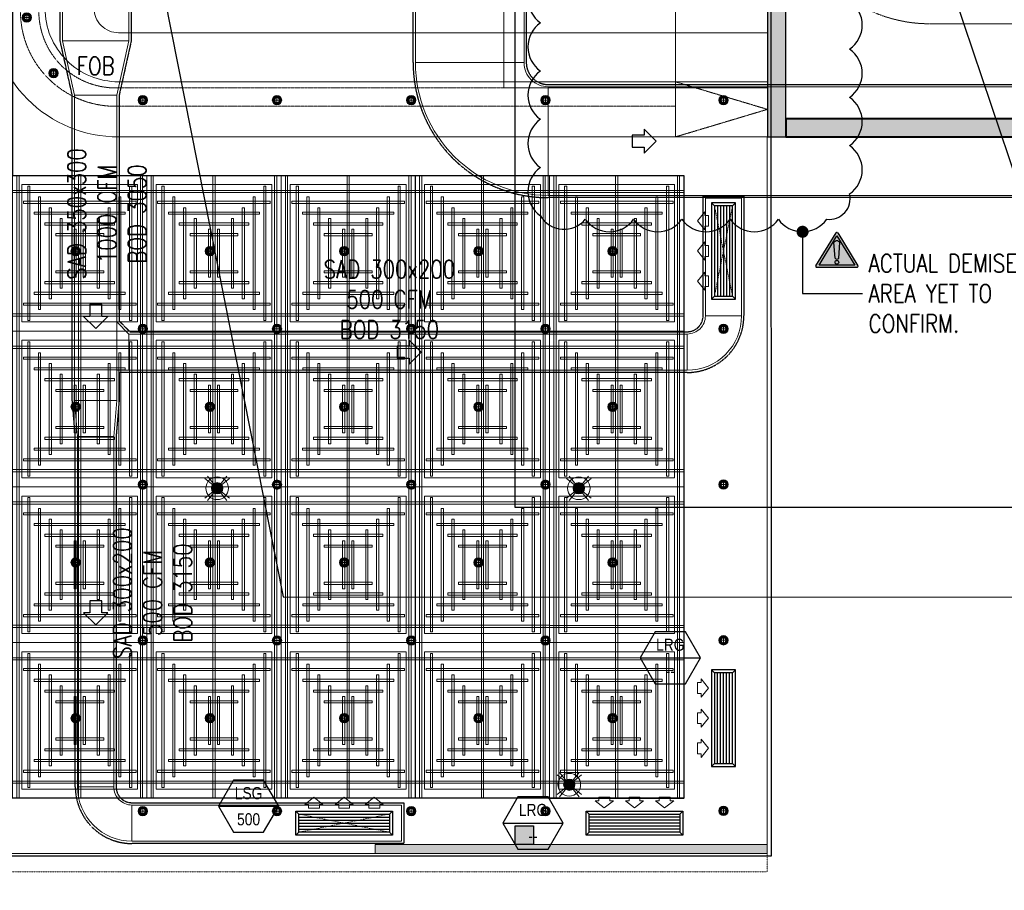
# Model space of a CAD drawing. Header units: millimetres. Extents: x -1097 to 62791, y -9731 to 18031.
# Tile 10 of 59: x 5244 to 13402, y -9172 to -1955. Entities that reach past the tile are written whole.
import ezdxf
from ezdxf.enums import TextEntityAlignment as Align

# ---------------------------------------------------------------- set-up
doc = ezdxf.new("R2010")
doc.units = ezdxf.units.MM
for name, pattern in [('( Dashed )', [0.75, 0.5, -0.25]), ('DASHED', [19.05, 12.7, -6.35]), ('HIDDEN', [0.375, 0.25, -0.125])]:
    doc.linetypes.add(name, pattern=pattern)
for name, color, linetype, lineweight in [('00 Structural', 2, 'Continuous', 25), ('02_Elevation 00', 8, 'Continuous', 9), ('08_Hatch', 140, 'Continuous', 9), ('Ceiling', 14, 'Continuous', 9), ('E Celing Lighting', 5, 'DASHED', 5), ('Furniture', 14, 'Continuous', 9), ('Grey', 8, 'Continuous', 9), ('Lighting (Ceiling)', 160, 'Continuous', 15), ('WALL', 7, 'Continuous', 40)]:
    doc.layers.add(name, color=color, linetype=linetype, lineweight=lineweight)
for name, color, linetype, true_color in [('ACMV -FA DUCT-THERMAL INSULATION', 9, 'DASHED', 0x808080), ('ACMV-DUCT-THERMAL-EXT-INS', 9, 'DASHED', 0x808080), ('ACMV-GRD', 30, 'Continuous', 0xff7f00), ('HVAC-KSAD-FDA', 150, 'Continuous', 0x007fff), ('HVAC-SAD-FDA', 200, 'Continuous', 0xbf00ff), ('RCP LAYOUT', 9, 'Continuous', 0x808080)]:
    doc.layers.add(name, color=color, linetype=linetype, true_color=true_color)
for name, color, linetype, lineweight, true_color in [('ACMV-FA-DUCT', 150, 'Continuous', 20, 0x007fff), ('ACMV-RA-FLOW-ARROW', 1, 'Continuous', 20, 0xff0000), ('ACMV-SA-DUCT', 200, 'Continuous', 20, 0xbf00ff), ('ACMV-SA-FLOW-ARROW', 200, 'Continuous', 20, 0xbf00ff), ('M-HVAC-DUCT-FIRE-INS', 7, 'HIDDEN', 15, 0xcc6600)]:
    doc.layers.add(name, color=color, linetype=linetype, lineweight=lineweight, true_color=true_color)
for name, color, linetype in [('ACMV-MEPF_General Text', 7, 'Continuous'), ('ACMV-SA-DUCT-TEXT', 7, 'Continuous'), ('Flooring', 8, 'Continuous'), ('Legend', 7, 'Continuous'), ('Warning Symbol', 7, 'Continuous')]:
    doc.layers.add(name, color=color, linetype=linetype)
doc.styles.add('Arial Narrow', font='ARIALN.TTF')
doc.styles.add('Romans', font='romans.shx', dxfattribs={"width": 0.8})
doc.styles.get("Standard").update_dxf_attribs({"font": 'arial.ttf', "width": 0.8})
doc.dimstyles.new('100_Romans_Dot', dxfattribs={"dimtxt": 100, "dimasz": 100, "dimexe": 50, "dimexo": 50, "dimgap": 50, "dimtad": 1, "dimdec": 0, "dimzin": 0, "dimdsep": 46, "dimtxsty": 'Romans', "dimblk": 'DOT', "dimcen": 0.09, "dimclrd": 256, "dimclre": 256, "dimadec": 0, "dimazin": 0, "dimtfac": 1, "dimtdec": 0, "dimtofl": 0, "dimtmove": 0, "dimatfit": 3, "dimldrblk": 'DOT', "dimfxl": 1, "dimtolj": 1, "dimtzin": 0, "dimarcsym": 0})
doc.dimstyles.new('ISO-25', dxfattribs={"dimtxt": 2.5, "dimasz": 2.5, "dimexe": 1.25, "dimexo": 0.625, "dimtad": 1, "dimtxsty": 'Standard', "dimcen": 2.5, "dimadec": 0, "dimazin": 0, "dimtfac": 1, "dimtmove": 0, "dimatfit": 3, "dimfxl": 1, "dimarcsym": 0})

# ---------------------------------------------------------------- blocks, each defined once
blk = doc.blocks.new('r4ttwt')
at = {"layer": 'Grey', "color": 8, "ltscale": 0.25, "true_color": 0x808080}
for points in [[(1719056.19, -78750.59), (1718972.19, -78750.59, 0.414214), (1718930.19, -78792.59), (1718930.19, -78942.16, 0.414214), (1718972.19, -78984.16), (1719153.84, -78984.16), (1719153.84, -78966.16), (1718972.19, -78966.16, -0.414214), (1718948.19, -78942.16), (1718948.19, -78792.59, -0.414214), (1718972.19, -78768.59), (1719056.19, -78768.59)], [(1719183.86, -78966.16), (1719183.86, -78950.16), (1718972.19, -78950.16, -0.414214), (1718964.19, -78942.16), (1718964.19, -78792.59, -0.414214), (1718972.19, -78784.59), (1719008.19, -78784.59), (1719008.19, -78768.59), (1718972.19, -78768.59, 0.414214), (1718948.19, -78792.59), (1718948.19, -78942.16, 0.414214), (1718972.19, -78966.16)]]:
    blk.add_lwpolyline(points, format="xyb", close=True, dxfattribs=at)
at = {"layer": 'Grey', "color": 8, "linetype": '( Dashed )', "ltscale": 0.2, "true_color": 0x808080}
blk.add_lwpolyline([(1719056.19, -78766.59), (1718971.19, -78766.59, 0.414214), (1718946.19, -78791.59), (1718946.19, -78943.16, 0.414214), (1718971.19, -78968.16), (1719153.84, -78968.16), (1719153.84, -78974.16), (1718971.19, -78974.16, -0.414214), (1718940.19, -78943.16), (1718940.19, -78791.59, -0.414214), (1718971.19, -78760.59), (1719056.19, -78760.59)], format="xyb", close=True, dxfattribs=at)
blk.add_lwpolyline([(1719153.84, -78966.16), (1719183.84, -78975.16), (1719153.84, -78984.16)], dxfattribs=at)
at = {"layer": 'Grey', "color": 8, "ltscale": 0.25, "true_color": 0x808080}
blk.add_lwpolyline([(1719183.84, -78966.16), (1719153.84, -78966.16), (1719153.84, -78984.16), (1719183.84, -78984.16)], close=True, dxfattribs=at)
blk = doc.blocks.new('plnnnn')
at = {"ltscale": 0.25, "true_color": 0x808080}
h = blk.add_hatch(color=8, dxfattribs=at)
h.dxf.hatch_style = 1
h.paths.add_polyline_path([(1723730.27, -78031.09), (1723736.27, -78031.09), (1723736.27, -78025.19), (1723736.27, -77950.49), (1723736.25, -77950.49), (1723736.25, -77921.88), (1723731.13, -77921.88), (1723730.27, -77921.88)])
h = blk.add_hatch(color=8, dxfattribs=at)
h.dxf.hatch_style = 1
h.paths.add_polyline_path([(1723736.27, -78025.19), (1723736.27, -78031.09), (1723925.07, -78031.09), (1723925.07, -78025.19)])
at = {"ltscale": 0.25, "true_color": 0x808080, "transparency": 33554687}
h = blk.add_hatch(color=8, dxfattribs=at)
h.dxf.hatch_style = 1
h.paths.add_polyline_path([(1723602.27, -78261.97), (1723602.27, -78264.97), (1723730.21, -78264.98), (1723730.21, -78261.98)])
at = {"layer": '00 Structural', "color": 8, "ltscale": 0.25, "true_color": 0x808080}
blk.add_lwpolyline([(1723736.27, -78031.09), (1723736.27, -77921.88), (1723730.27, -77921.88), (1723730.27, -78031.09), (1723925.07, -78031.09)], dxfattribs=at)
at = {"layer": '02_Elevation 00', "color": 8, "ltscale": 0.25, "true_color": 0x808080}
for p, q in [((1723730.21, -78031.09), (1723730.21, -78264.98)), ((1723424.97, -78264.98), (1723602.27, -78264.98))]:
    blk.add_line(p, q, dxfattribs=at)
for points in [[(1723644.24, -78015.09), (1723700.24, -78015.09), (1723700.24, -77984.93), (1723644.24, -77984.93)], [(1723700.24, -78015.09), (1723730.27, -78015.09), (1723730.27, -77984.93), (1723700.24, -77984.93)]]:
    blk.add_lwpolyline(points, close=True, dxfattribs=at)
at = {"layer": '08_Hatch', "color": 8, "ltscale": 0.25, "true_color": 0x808080}
blk.add_lwpolyline([(1723730.21, -78264.98), (1723602.27, -78264.98), (1723602.27, -78261.97), (1723730.21, -78261.97)], close=True, dxfattribs=at)
at = {"layer": 'WALL', "color": 8, "true_color": 0x808080}
blk.add_lwpolyline([(1723925.07, -78031.09), (1723925.07, -78025.19), (1723736.27, -78025.19), (1723736.27, -78031.09)], close=True, dxfattribs=at)
at = {"color": 8, "true_color": 0x808080}
blk.add_blockref('r4ttwt', (4546.39, 953.06), dxfattribs=at)
blk = doc.blocks.new('ljbsdinfpn')
at = {"layer": 'Lighting (Ceiling)', "true_color": 0x808080}
h = blk.add_hatch(color=8, dxfattribs=at)
h.dxf.hatch_style = 1
edge = h.paths.add_edge_path()
edge.add_arc((-23157.71, -1088.48), 1.85, 0, 360)
h = blk.add_hatch(color=8, dxfattribs=at)
h.dxf.hatch_style = 1
edge = h.paths.add_edge_path()
edge.add_arc((-23157.71, -1088.48), 1.85, 0, 360)
at = {"layer": 'Lighting (Ceiling)', "color": 8, "true_color": 0x808080, "elevation": 0}
for points in [[(-23153.73, -1085.29), (-23161.69, -1091.68)], [(-23153.73, -1091.68), (-23161.69, -1085.29)], [(-23160.91, -1084.5), (-23154.51, -1092.46)], [(-23154.51, -1084.5), (-23160.91, -1092.46)]]:
    blk.add_lwpolyline(points, dxfattribs=at)
at = {"layer": 'Lighting (Ceiling)', "color": 8, "true_color": 0x808080}
for radius in [3.7, 3.7, 1.85, 1.85]:
    blk.add_circle((-23157.71, -1088.48, 0), radius, dxfattribs=at)
blk = doc.blocks.new('skievubjn')
at = {"layer": 'E Celing Lighting'}
for p in [(1744391.78, -78007.31, 0), (1744509.77, -78007.31, 0), (1744506.65, -78104.03, 0)]:
    blk.add_blockref('ljbsdinfpn', p, dxfattribs=at)
blk = doc.blocks.new('steel cols')
at = {"layer": '00 Structural', "ltscale": 0.25, "true_color": 0x808080}
h = blk.add_hatch(color=8, dxfattribs=at)
h.dxf.hatch_style = 1
h.paths.add_polyline_path([(1723381.98, -77443.61), (1723381.98, -77449.61), (1723387.98, -77449.61), (1723387.98, -77443.61)])
at = {"layer": '00 Structural', "color": 8, "ltscale": 0.25, "true_color": 0x808080}
blk.add_lwpolyline([(1723381.98, -77443.61), (1723387.98, -77443.61), (1723387.98, -77449.61), (1723381.98, -77449.61)], close=True, dxfattribs=at)
blk = doc.blocks.new('columns by us')
at = {"layer": '00 Structural', "color": 8, "true_color": 0x808080}
blk.add_blockref('steel cols', (266, -812.36), dxfattribs=at)
blk = doc.blocks.new('cl')
at = {"layer": 'Lighting (Ceiling)', "true_color": 0x808080}
h = blk.add_hatch(color=8, dxfattribs=at)
h.dxf.hatch_style = 1
h.paths.add_polyline_path([(1.53, 0.03, 1), (-1.53, 0.03, 1)])
h.paths.add_polyline_path([(-0.81, 0.03, -1), (0.81, 0.03, -1)], flags=16)
at = {"layer": 'Lighting (Ceiling)', "color": 8, "true_color": 0x808080}
for p, q in [((-1.53, 0.03), (1.53, 0.03)), ((0, 1.56), (0, -1.5))]:
    blk.add_line(p, q, dxfattribs=at)
for radius in [1.53, 0.806]:
    blk.add_circle((0, 0.03), radius, dxfattribs=at)
blk = doc.blocks.new('iserb jk')
at = {"layer": 'E Celing Lighting'}
for p in [(1718075.19, -80107.65), (1718083.92, -80125.84), (1718113.03, -80134.63), (1718156.82, -80134.63), (1718200.61, -80134.63), (1718244.4, -80134.63), (1718302.48, -80134.63), (1718091.14, -80183.89), (1718134.93, -80183.92), (1718178.72, -80183.89), (1718222.51, -80183.92), (1718266.3, -80183.92), (1718113.03, -80209.3), (1718156.82, -80209.3), (1718200.61, -80209.3), (1718244.4, -80209.3), (1718302.48, -80209.27), (1718091.14, -80234.68), (1718134.93, -80234.71), (1718178.72, -80234.68), (1718222.51, -80234.71), (1718266.3, -80234.71), (1718113.03, -80260.12), (1718156.82, -80260.12), (1718200.61, -80260.12), (1718244.4, -80260.12), (1718302.48, -80260.09), (1718091.14, -80285.51), (1718134.93, -80285.54), (1718178.72, -80285.51), (1718222.51, -80285.54), (1718266.3, -80285.54), (1718113.03, -80310.95), (1718156.82, -80310.95), (1718200.61, -80310.95), (1718244.4, -80310.95), (1718302.48, -80310.92), (1718091.14, -80336.33), (1718134.93, -80336.36), (1718178.72, -80336.33), (1718222.51, -80336.36), (1718266.3, -80336.36), (1718113.03, -80366.64), (1718156.82, -80366.64), (1718200.61, -80366.64), (1718244.4, -80366.64), (1718302.48, -80366.61)]:
    blk.add_blockref('cl', p, dxfattribs=at)
blk = doc.blocks.new('ceiling inst 2')
at = {"color": 8, "lineweight": 0, "ltscale": 0.25, "true_color": 0x808080}
for points in [[(1722740.06, -79108.62), (1722783.85, -79108.62), (1722783.85, -79057.79), (1722740.06, -79057.79)], [(1722743.06, -79105.62), (1722780.85, -79105.62), (1722780.85, -79060.79), (1722743.06, -79060.79)]]:
    blk.add_lwpolyline(points, close=True, dxfattribs=at)
at = {"layer": 'Ceiling', "color": 8, "lineweight": 0, "ltscale": 0.25, "true_color": 0x808080}
for points in [[(1722741.47, -79108.62), (1722742.17, -79108.62), (1722742.17, -79057.79), (1722741.47, -79057.79)], [(1722761.6, -79108.62), (1722762.31, -79108.62), (1722762.31, -79057.79), (1722761.6, -79057.79)], [(1722782.44, -79108.62), (1722781.74, -79108.62), (1722781.74, -79057.79), (1722782.44, -79057.79)], [(1722783.85, -79063.42), (1722740.06, -79063.42), (1722740.06, -79062.72), (1722783.85, -79062.72)], [(1722744.99, -79105.1), (1722745.69, -79105.1), (1722745.69, -79061.31), (1722744.99, -79061.31)], [(1722778.22, -79105.1), (1722778.93, -79105.1), (1722778.93, -79061.31), (1722778.22, -79061.31)], [(1722780.33, -79066.24), (1722780.33, -79066.94), (1722743.58, -79066.94), (1722743.58, -79066.24)], [(1722748.5, -79101.58), (1722749.21, -79101.58), (1722749.21, -79064.83), (1722748.5, -79064.83)], [(1722774.7, -79101.58), (1722775.41, -79101.58), (1722775.41, -79064.83), (1722774.7, -79064.83)], [(1722776.82, -79069.76), (1722776.82, -79070.46), (1722747.1, -79070.46), (1722747.1, -79069.76)], [(1722752.02, -79098.06), (1722752.73, -79098.06), (1722752.73, -79068.35), (1722752.02, -79068.35)], [(1722771.19, -79098.06), (1722771.89, -79098.06), (1722771.89, -79068.35), (1722771.19, -79068.35)], [(1722756.25, -79094.54), (1722755.54, -79094.54), (1722755.54, -79071.87), (1722756.25, -79071.87)], [(1722767.67, -79094.54), (1722768.37, -79094.54), (1722768.37, -79071.87), (1722767.67, -79071.87)], [(1722773.3, -79073.27), (1722773.3, -79073.98), (1722750.62, -79073.98), (1722750.62, -79073.27)], [(1722760.82, -79091.03), (1722760.12, -79091.03), (1722760.12, -79075.38), (1722760.82, -79075.38)], [(1722763.09, -79091.03), (1722763.8, -79091.03), (1722763.8, -79075.38), (1722763.09, -79075.38)], [(1722769.78, -79076.79), (1722769.78, -79077.5), (1722754.14, -79077.5), (1722754.14, -79076.79)], [(1722769.78, -79089.62), (1722769.78, -79088.91), (1722754.14, -79088.91), (1722754.14, -79089.62)], [(1722773.3, -79093.14), (1722773.3, -79092.43), (1722750.62, -79092.43), (1722750.62, -79093.14)], [(1722776.81, -79096.65), (1722776.81, -79095.95), (1722747.1, -79095.95), (1722747.1, -79096.65)], [(1722780.33, -79100.17), (1722780.33, -79099.47), (1722743.58, -79099.47), (1722743.58, -79100.17)], [(1722783.85, -79102.99), (1722740.06, -79102.99), (1722740.06, -79103.69), (1722783.85, -79103.69)]]:
    blk.add_lwpolyline(points, close=True, dxfattribs=at)
blk = doc.blocks.new('grid 2')
at = {"color": 8, "ltscale": 0.25, "true_color": 0x808080}
blk.add_lwpolyline([(1721746.24, -78535.54), (1721746.24, -78738.84), (1721658.66, -78738.84), (1721658.66, -78992.95), (1721877.62, -78992.95), (1721877.62, -79196.24), (1721527.29, -79196.24), (1721527.29, -79145.42), (1721483.5, -79145.42), (1721483.5, -78942.13), (1721527.29, -78942.13), (1721527.29, -78789.66), (1721483.5, -78789.66), (1721483.5, -78535.54)], close=True, dxfattribs=at)
at = {"layer": 'Flooring', "color": 8, "ltscale": 0.25, "true_color": 0x808080}
blk.add_lwpolyline([(1721906.16, -78870.12, -0.943473), (1721833.91, -78865.91), (1721778.56, -78865.54), (1721778.56, -78747.53), (1721976.22, -78747.52, -0.340693), (1722275.42, -78512.44), (1721509.19, -78512.44, 0.394212), (1721454.19, -78567.44), (1721454.19, -78812.39, -1.031559), (1721454.19, -78919.4), (1721454.19, -79157.98), (1721499.19, -79157.98), (1721499.19, -79214.98), (1721906.18, -79214.98), (1721906.16, -78870.06)], format="xyb", dxfattribs=at)
blk.add_lwpolyline([(1721906.25, -78981.1), (1721906.16, -78981.1)], dxfattribs=at)
at = {"color": 8, "true_color": 0x808080, "xscale": -1}
for p in [(3444442.51, 64.84), (3444530.1, 64.84), (3444442.51, -36.8), (3444530.1, -36.8)]:
    blk.add_blockref('ceiling inst 2', p, dxfattribs=at)
at = {"color": 8, "true_color": 0x808080}
for p in [(-1037.61, 64.84), (-950.03, 64.84), (-1037.61, -36.8), (-950.03, -36.8)]:
    blk.add_blockref('ceiling inst 2', p, dxfattribs=at)
at = {"color": 8, "true_color": 0x808080, "xscale": -1}
for p, rotation in [((3444617.68, 64.84), 7.583461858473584e-08), ((-1037.61, -158152.39), 180), ((-950.03, -158152.39), 180), ((3444617.68, -36.8), 7.583461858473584e-08), ((-1037.61, -158254.04), 180), ((-950.03, -158254.04), 180)]:
    blk.add_blockref('ceiling inst 2', p, dxfattribs=dict(at, rotation=rotation))
at = {"color": 8, "true_color": 0x808080}
for p, rotation in [((3444442.51, -158152.39), 180), ((3444530.1, -158152.39), 180), ((3444617.68, -158152.39), 180.0000000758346), ((3444442.51, -158254.04), 180), ((3444530.1, -158254.04), 180), ((3444617.68, -158254.04), 180.0000000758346)]:
    blk.add_blockref('ceiling inst 2', p, dxfattribs=dict(at, rotation=rotation))
blk = doc.blocks.new('IRISH HOUSE-RCP LAYOUT')
at = {"layer": 'Furniture', "color": 8, "ltscale": 0.25, "true_color": 0x808080}
blk.add_lwpolyline([(20816.5, 8977.7), (1459, 8977.7, 0.414152), (-41.7, 7586.2), (-41.9, 944, 0.95654), (-42, -944), (-42.2, -7416.7), (-194.6, -7416.7), (-194.6, -9019.3), (1106, -9019.3), (1106, -8866.9), (11438.4, -8866.9)], format="xyb", dxfattribs=at)
at = {"layer": 'Grey', "color": 8, "linetype": '( Dashed )', "ltscale": 0.2, "true_color": 0x808080}
blk.add_lwpolyline([(20817, 8977.8), (20816.5, 9130.1), (1461.7, 9130.1, 0.414155), (-194.1, 7589), (-194.3, 1080, 0.836103), (-194.4, -1080), (-194.6, -7264.3), (-347, -7264.3), (-347, -9171.7), (1258.4, -9171.7), (1258.4, -9019.3), (11438.4, -9019.3), (11438.4, -8866.9)], format="xyb", dxfattribs=at)
at = {"xscale": 25.4, "yscale": 25.4, "zscale": 25.4}
blk.add_blockref('grid 2', (-43724944.7, 2003175.6), dxfattribs=at)
at = {"layer": '00 Structural', "color": 8, "true_color": 0x808080, "xscale": 25.4, "yscale": 25.4, "zscale": 25.4}
blk.add_blockref('columns by us', (-43771308.8, 1979063.5), dxfattribs=at)
at = {"layer": 'E Celing Lighting', "color": 8, "true_color": 0x808080, "xscale": 25.4, "yscale": 25.4, "zscale": 25.4}
for name, p in [('iserb jk', (-43633807.3, 2032797.3)), ('skievubjn', (-43712465.3, 2003193.7))]:
    blk.add_blockref(name, p, dxfattribs=at)
at = {"layer": 'Grey', "color": 8, "true_color": 0x808080, "xscale": 25.4, "yscale": 25.4, "zscale": 25.4}
blk.add_blockref('plnnnn', (-43771308.8, 1979063.5), dxfattribs=at)
blk = doc.blocks.new('SA-LBG-750x150')
at = {"layer": 'ACMV-GRD'}
for p, q in [((-375, 75), (-400, 100)), ((375, 75), (400, 100)), ((-375, -75), (-400, -100)), ((375, -75), (400, -100))]:
    blk.add_line(p, q, dxfattribs=at)
at = {"layer": 'ACMV-GRD', "color": 8, "true_color": 0x808080}
for p, q in [((-375, 50), (375, 50)), ((-375, 25), (375, 25)), ((-375, 0), (375, 0)), ((-375, -25), (375, -25)), ((-375, -50), (375, -50))]:
    blk.add_line(p, q, dxfattribs=at)
at = {"layer": 'ACMV-GRD'}
for points in [[(-400, 100), (400, 100), (400, -100), (-400, -100)], [(-375, 75), (375, 75), (375, -75), (-375, -75)]]:
    blk.add_lwpolyline(points, close=True, dxfattribs=at)
at = {"layer": 'ACMV-SA-FLOW-ARROW'}
for points in [[(-250, 215), (-325, 155), (-295, 155), (-295, 125), (-205, 125), (-205, 155), (-175, 155), (-250, 215)], [(0, 215), (-75, 155), (-45, 155), (-45, 125), (45, 125), (45, 155), (75, 155), (0, 215)], [(250, 215), (175, 155), (205, 155), (205, 125), (295, 125), (295, 155), (325, 155), (250, 215)]]:
    blk.add_lwpolyline(points, dxfattribs=at)
blk = doc.blocks.new('RA-LBG-750x150')
at = {"layer": 'ACMV-GRD'}
for p, q in [((-375, 75), (-400, 100)), ((375, 75), (400, 100)), ((-375, -75), (-400, -100)), ((375, -75), (400, -100))]:
    blk.add_line(p, q, dxfattribs=at)
at = {"layer": 'ACMV-GRD', "color": 8, "true_color": 0x808080}
for p, q in [((-375, 50), (375, 50)), ((-375, 25), (375, 25)), ((-375, 0), (375, 0)), ((-375, -25), (375, -25)), ((-375, -50), (375, -50))]:
    blk.add_line(p, q, dxfattribs=at)
at = {"layer": 'ACMV-GRD'}
for points in [[(-400, 100), (400, 100), (400, -100), (-400, -100)], [(-375, 75), (375, 75), (375, -75), (-375, -75)]]:
    blk.add_lwpolyline(points, close=True, dxfattribs=at)
at = {"layer": 'ACMV-RA-FLOW-ARROW'}
for points in [[(-250, -125), (-325, -185), (-295, -185), (-295, -215), (-205, -215), (-205, -185), (-175, -185), (-250, -125)], [(0, -125), (-75, -185), (-45, -185), (-45, -215), (45, -215), (45, -185), (75, -185), (0, -125)], [(250, -125), (175, -185), (205, -185), (205, -215), (295, -215), (295, -185), (325, -185), (250, -125)]]:
    blk.add_lwpolyline(points, dxfattribs=at)
blk = doc.blocks.new('AIR Terminal Tag')
at = {"layer": 'Legend'}
blk.add_line((-250, 0), (250, 0), dxfattribs=at)
blk.add_lwpolyline([(-125, 216.5), (-250, 0), (-125, -216.5), (125, -216.5), (250, 0), (125, 216.5)], close=True, dxfattribs=at)
at = {"layer": 'Legend', "style": 'Arial Narrow'}
for tag, p in [('AIR_TERMINAL_TYPE_NUMBER', (0, 108.3)), ('CFM', (0, -108.3))]:
    blk.add_attdef(tag, text='', height=100, dxfattribs=at).set_placement(p, align=Align.MIDDLE_CENTER)
blk = doc.blocks.new('_Dot')
at = {"color": 0, "linetype": 'ByBlock', "lineweight": -2}
blk.add_line((-0.5, 0), (-1, 0), dxfattribs=at)
at = {"color": 0, "linetype": 'ByBlock', "const_width": 0.5}
blk.add_lwpolyline([(-0.25, 0, 1), (0.25, 0, 1)], format="xyb", close=True, dxfattribs=at)
blk = doc.blocks.new('A$C759E7B6B')
at = {"layer": 'Warning Symbol', "true_color": 0xed1f24}
h = blk.add_hatch(color=240, dxfattribs=at)
h.dxf.hatch_style = 1
h.paths.add_polyline_path([(9, 381, 0.559648), (-9, 381), (-233, 15, 0.579652), (-224, 0), (224, 0, 0.592995), (233, 16)])
h.paths.add_polyline_path([(0, 348), (197, 25), (-197, 25)], flags=16)
h.paths.add_polyline_path([(0, 294, -0.249038), (32, 273), (21, 121, -0.546529), (0, 92, -0.288902), (-20, 103), (-32, 273, -0.249038)], flags=0)
h.paths.add_polyline_path([(21, 56, -1), (-21, 56, -1)], flags=0)
at = {"layer": 'Warning Symbol', "true_color": 0xf1eb1f}
h = blk.add_hatch(color=2, dxfattribs=at)
h.dxf.hatch_style = 1
h.paths.add_polyline_path([(-197, 25), (197, 25), (0, 348)])
h.paths.add_polyline_path([(-20, 103), (-32, 273, -0.249038), (0, 294, -0.249038), (32, 273), (21, 121, -0.546529), (0, 92, -0.288902)], flags=16)
h.paths.add_polyline_path([(21, 56, -1), (-21, 56, -1)], flags=16)
at = {"layer": 'Warning Symbol', "true_color": 0xed1f24}
h = blk.add_hatch(color=240, dxfattribs=at)
h.dxf.hatch_style = 1
h.paths.add_polyline_path([(32, 273, 0.249038), (0, 294, 0.249038), (-32, 273), (-20, 103, 0.288902), (0, 92, 0.546529), (21, 121)])
h.paths.add_polyline_path([(21, 56, 1), (-21, 56, 1)])
at = {"layer": 'Warning Symbol'}
for p, q in [((-233, 16), (-9, 381)), ((-197, 25), (0, 348)), ((0, 348), (197, 25)), ((9, 381), (233, 16)), ((-20, 103), (-32, 273)), ((20, 103), (32, 273)), ((224, 0), (-224, 0)), ((197, 25), (-197, 25))]:
    blk.add_line(p, q, dxfattribs=at)
blk.add_circle((0, 56), 20.7, dxfattribs=at)
for centre, radius, start, end in [((0, 376), 10.1, 32.6709, 147.3291), ((3, 253), 40.7, 94.6224, 150.5598), ((-3, 253), 40.7, 29.4402, 85.3776), ((-224, 10), 10.1, 147.3291, 270), ((-1, 113), 21.5, 209.1393, 273.5958), ((1, 113), 21.5, 266.4042, 330.8607), ((224, 10), 10.1, 270, 32.6709)]:
    blk.add_arc(centre, radius, start, end, dxfattribs=at)
blk = doc.blocks.new('A$C4ac76d66')
at = {"color": 0}
for points in [[(-4490.4, 642.1), (-3044.1, -6676.3), (5743.4, -6683.8)], [(-1123.9, -202), (-1123.9, -5933.7), (5729.5, -5933.7)], [(2113.7, -490), (3690.2, -5183.7), (5729.5, -5183.7)]]:
    blk.add_leader(points, dimstyle='ISO-25', override={"dimasz": 175, "dimtad": 0}, dxfattribs=at)

msp = doc.modelspace()

# ---------------------------------------------------------------- linework, layer by layer
at = {"color": 1, "true_color": 0xff0000}
msp.add_lwpolyline([(9558.9, -1580.4, 0.520567), (9558.9, -1980.4, 0.520567), (9558.9, -2380.4, 0.520567), (9558.9, -2780.4, 0.520567), (9558.9, -3180.4, 0.520567), (9558.9, -3580.4, 0.520567), (9930.8, -3608.6, 0.520567), (10330.8, -3608.6, 0.520567), (10730.8, -3608.6, 0.520567), (11130.8, -3608.6, 0.520567), (11530.8, -3608.6, 0.520567), (11930.8, -3608.6, 0.520567), (12121, -3398.8, 0.520567), (12121, -2998.8, 0.520567), (12121, -2598.8, 0.520567), (12121, -2198.8, 0.520567), (12121, -1798.8, 0.520567)], format="xyb", dxfattribs=at)
at = {"layer": 'ACMV -FA DUCT-THERMAL INSULATION', "ltscale": 0.1}
for points in [[(18373.1, -3429.7), (9622.7, -3429.7, -0.414214), (8503.7, -2310.7), (8503.7, -223.9)], [(9441.7, -223.9), (9441.7, -2310.7, 0.414214), (9622.7, -2491.7), (16236.7, -2491.7)]]:
    msp.add_lwpolyline(points, format="xyb", dxfattribs=at)
at = {"layer": 'ACMV-DUCT-THERMAL-EXT-INS', "ltscale": 0.1}
msp.add_lwpolyline([(6167.8, -1484.4), (6167.8, -2131.6), (6067.8, -2581.6), (6067.8, -4452.3), (6156.7, -4541.1), (10775.6, -4541.1, 0.414214), (10906.6, -4410.1), (10906.6, -3415.8), (11244.6, -3415.8), (11244.6, -4410.1, -0.414214), (10775.6, -4879.1), (6067.8, -4879.1), (6067.8, -5110.9), (6042.8, -5410.9), (6042.8, -8314.6, 0.414214), (6173.8, -8445.6), (8426, -8445.6), (8426, -8783.6), (6173.8, -8783.6, -0.414214), (5704.8, -8314.6), (5704.8, -5410.9), (5679.8, -5110.9), (5679.8, -2581.6), (5579.8, -2131.6), (5579.8, 480.4)], format="xyb", dxfattribs=at)
at = {"layer": 'ACMV-FA-DUCT'}
msp.add_lwpolyline([(8522.7, -223.9), (9422.7, -223.9), (9422.7, -2310.7), (8522.7, -2310.7)], close=True, dxfattribs=at)
msp.add_lwpolyline([(9622.7, -2510.7, -0.414214), (9422.7, -2310.7), (8522.7, -2310.7, 0.414214), (9622.7, -3410.7)], format="xyb", close=True, dxfattribs=at)
msp.add_lwpolyline([(18373.1, -2998.2), (18373.1, -3410.7), (9622.7, -3410.7), (9622.7, -2510.7), (18373.1, -2510.7), (18373.1, -2923.2)], dxfattribs=at)
at = {"layer": 'ACMV-SA-DUCT'}
for points in [[(5598.8, 480.4), (6148.8, 480.4), (6148.8, -2129.5), (5598.8, -2129.5)], [(5598.8, -2129.5), (6148.8, -2129.5), (6048.8, -2579.5), (5698.8, -2579.5)], [(5698.8, -2579.5), (6048.8, -2579.5), (6048.8, -5110.1), (5698.8, -5110.1)], [(10925.6, -3434.8), (11225.6, -3434.8), (11225.6, -4410.1), (10925.6, -4410.1)], [(6148.8, -4560.1), (6148.8, -4860.1), (6048.8, -4860.1), (6048.8, -4460.1)], [(10775.6, -4560.1), (10775.6, -4860.1), (6148.8, -4860.1), (6148.8, -4560.1)], [(5698.8, -5110.1), (6048.8, -5110.1), (6023.8, -5410.1), (5723.8, -5410.1)], [(5723.8, -5410.1), (6023.8, -5410.1), (6023.8, -8314.6), (5723.8, -8314.6)], [(8407, -8464.6), (8407, -8764.6), (6173.8, -8764.6), (6173.8, -8464.6)]]:
    msp.add_lwpolyline(points, close=True, dxfattribs=at)
at = {"layer": 'ACMV-SA-DUCT', "linetype": 'DASHED'}
for points in [[(11000.6, -4247), (11000.6, -3497), (11150.6, -3497), (11150.6, -4247)], [(7557, -8539.6), (8307, -8539.6), (8307, -8689.6), (7557, -8689.6)]]:
    msp.add_lwpolyline(points, close=True, dxfattribs=at)
for points in [[(11000.6, -3497), (11150.6, -4247)], [(11000.6, -4247), (11150.6, -3497)], [(8307, -8539.6), (7557, -8689.6)], [(7557, -8539.6), (8307, -8689.6)]]:
    msp.add_lwpolyline(points, dxfattribs=at)
at = {"layer": 'ACMV-SA-DUCT'}
for points in [[(11225.6, -4410.1, -0.414214), (10775.6, -4860.1), (10775.6, -4560.1, 0.414214), (10925.6, -4410.1)], [(6173.8, -8764.6, -0.414214), (5723.8, -8314.6), (6023.8, -8314.6, 0.414214), (6173.8, -8464.6)]]:
    msp.add_lwpolyline(points, format="xyb", close=True, dxfattribs=at)
at = {"layer": 'HVAC-KSAD-FDA'}
msp.add_lwpolyline([(10518.4, -2960.7), (10418.4, -2860.7), (10418.4, -2910.7), (10318.4, -2910.7), (10318.4, -3010.7), (10418.4, -3010.7), (10418.4, -3060.7), (10518.4, -2960.7)], dxfattribs=at)
at = {"layer": 'HVAC-SAD-FDA'}
for points in [[(5873.8, -4514), (5973.8, -4414), (5923.8, -4414), (5923.8, -4314), (5823.8, -4314), (5823.8, -4414), (5773.8, -4414), (5873.8, -4514)], [(8570.5, -4710.1), (8470.5, -4610.1), (8470.5, -4660.1), (8370.5, -4660.1), (8370.5, -4760.1), (8470.5, -4760.1), (8470.5, -4810.1), (8570.5, -4710.1)], [(5873.8, -6970.7), (5973.8, -6870.7), (5923.8, -6870.7), (5923.8, -6770.7), (5823.8, -6770.7), (5823.8, -6870.7), (5773.8, -6870.7), (5873.8, -6970.7)]]:
    msp.add_lwpolyline(points, dxfattribs=at)
at = {"layer": 'M-HVAC-DUCT-FIRE-INS'}
msp.add_lwpolyline([(15562, -1988.4), (12784, -1988.4, -0.414214), (11604, -808.4), (11604, -392.6)], format="xyb", dxfattribs=at)

# ---------------------------------------------------------------- block references
at = {"color": 8, "true_color": 0x808080}
msp.add_blockref('A$C4ac76d66', (10470.3, -61.4), dxfattribs=at)
at = {"xscale": -1, "rotation": 270}
msp.add_blockref('RA-LBG-750x150', (11075.6, -7744.7), dxfattribs=at)
at = {"rotation": 180}
msp.add_blockref('RA-LBG-750x150', (10338.1, -8614.2), dxfattribs=at)
at = {"layer": 'ACMV-GRD', "xscale": -1, "rotation": 90}
msp.add_blockref('SA-LBG-750x150', (11075.6, -3872), dxfattribs=at)
at = {"layer": 'ACMV-GRD'}
msp.add_blockref('SA-LBG-750x150', (7932, -8614.6), dxfattribs=at)
at = {"layer": 'Legend'}
for p, values in [((10634.7, -7244.3), {'CFM': '--', 'AIR_TERMINAL_TYPE_NUMBER': 'LRG'}), ((7140.5, -8474.5), {'CFM': '500', 'AIR_TERMINAL_TYPE_NUMBER': 'LSG'}), ((9497.2, -8613.8), {'CFM': '--', 'AIR_TERMINAL_TYPE_NUMBER': 'LRG'})]:
    msp.add_blockref('AIR Terminal Tag', p, dxfattribs=at).add_auto_attribs(values)
at = {"layer": 'RCP LAYOUT'}
msp.add_blockref('IRISH HOUSE-RCP LAYOUT', (0, 0), dxfattribs=at)
at = {"layer": 'Warning Symbol', "xscale": 0.75, "yscale": 0.75, "zscale": 0.75}
msp.add_blockref('A$C759E7B6B', (12015.2, -4007.6), dxfattribs=at)

# ---------------------------------------------------------------- texts
at = {"layer": 'ACMV-MEPF_General Text', "insert": (12278.4, -4223.8), "char_height": 150, "attachment_point": 4}
msp.add_mtext_dynamic_manual_height_columns('\\pxql;{\\Fromans|c0;\\C1;\\c255;ACTUAL DEMISE AREA YET TO CONFIRM.}', width=1655.963, gutter_width=1, heights=[1205], dxfattribs=at)
at = {"layer": 'ACMV-SA-DUCT-TEXT', "char_height": 150, "attachment_point": 5}
for s, insert in [('{\\Fromans|c0;FOB}', (5873.8, -2337.8)), ('{\\Fromans|c0;SAD 300x200\\P500 CFM\\PBOD 3150 }', (8307.7, -4273.2))]:
    msp.add_mtext_dynamic_manual_height_columns(s, width=1639.938, gutter_width=1, heights=[0], dxfattribs=dict(at, insert=insert))
at = {"layer": 'ACMV-SA-DUCT-TEXT', "char_height": 150, "attachment_point": 5, "rotation": 90}
for s, insert in [('{\\Fromans|c0;SAD 350x300\\P1000 CFM\\PBOD 3050 }', (5967, -3564.7)), ('{\\Fromans|c0;SAD 300x200\\P500 CFM\\PBOD 3150 }', (6345.4, -6707.4))]:
    msp.add_mtext_dynamic_manual_height_columns(s, width=1639.938, gutter_width=1, heights=[0], dxfattribs=dict(at, insert=insert))

# ---------------------------------------------------------------- leaders
msp.add_leader([(11730.8, -3712.7), (11730.8, -4223.8), (12228.4, -4223.8)], dimstyle='100_Romans_Dot', override={"dimtad": 0})

doc.saveas('drawing.dxf')
